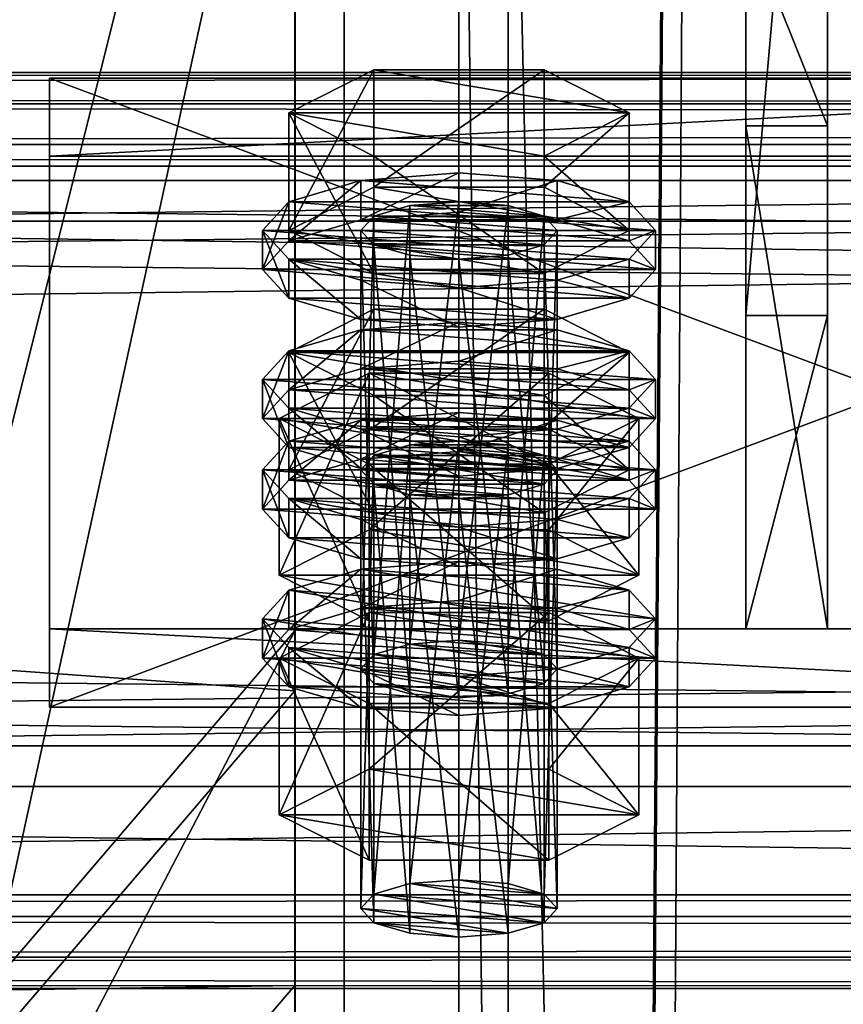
# Model space of a CAD drawing. Header units: millimetres. Extents: x 60485 to 71303, y 100 to 16900.
# Tile 146 of 256: x 65753 to 65803, y 3264 to 3324. Entities that reach past the tile are written whole.
import ezdxf

# ---------------------------------------------------------------- set-up
doc = ezdxf.new("R2010")
doc.units = ezdxf.units.MM
for name, color, linetype in [('1', 7, 'Continuous'), ('13', 7, 'Continuous'), ('3', 7, 'Continuous'), ('4', 7, 'Continuous'), ('6', 7, 'Continuous'), ('9', 7, 'Continuous')]:
    doc.layers.add(name, color=color, linetype=linetype)

msp = doc.modelspace()

# ---------------------------------------------------------------- meshes
at = {"layer": '1', "color": 7}
mesh = msp.add_polyface(dxfattribs=at)
corners = [(65797.5, 3318.002, 3995.532), (65797.5, 3287.303, 4095.944), (65802.5, 3287.303, 4095.944), (65802.5, 3318.002, 3995.532), (65797.5, 3306.432, 4101.795), (65802.5, 3306.432, 4101.795), (65797.5, 3362.891, 4019.726), (65802.5, 3362.891, 4019.726), (65797.5, 3368.741, 4000.589), (65802.5, 3368.741, 4000.589), (65797.5, 3330.489, 3988.893), (65802.5, 3330.489, 3988.893)]
mesh.append_faces([[corners[k] for k in face] for face in [(0, 2, 3, 3), (1, 5, 2, 2), (4, 7, 5, 5), (6, 9, 7, 7), (8, 11, 9, 9), (10, 3, 11, 11), (1, 6, 4, 4), (8, 0, 10, 10), (3, 9, 11, 11), (7, 2, 5, 5)]], dxfattribs={"vtx0": -1, "color": 7})
mesh.append_faces([[corners[k] for k in face] for face in [(6, 0, 8, 8), (9, 3, 7, 7)]], dxfattribs={"vtx0": -1, "vtx1": -1, "color": 7})
mesh.append_faces([[corners[k] for k in face] for face in [(6, 1, 0, 0), (7, 3, 2, 2)]], dxfattribs={"vtx0": -1, "vtx2": -1, "vtx3": -1, "color": 7})
mesh.append_faces([[corners[k] for k in face] for face in [(0, 1, 2, 2), (1, 4, 5, 5), (4, 6, 7, 7), (6, 8, 9, 9), (8, 10, 11, 11), (10, 0, 3, 3)]], dxfattribs={"vtx2": -1, "vtx3": -1, "color": 7})
at = {"layer": '13', "color": 20}
mesh = msp.add_polyface(dxfattribs=at)
corners = [(65774.804, 3299.634, 4064.162), (65785.196, 3306.806, 4066.355), (65774.804, 3306.806, 4066.355), (65790.392, 3304.175, 4074.962), (65769.608, 3304.175, 4074.962), (65774, 3284.845, 4016.767), (65774.804, 3312.499, 4022.085), (65774, 3311.621, 4024.954), (65774.804, 3285.722, 4013.898), (65777, 3313.141, 4019.985), (65777, 3286.364, 4011.798), (65780, 3313.376, 4019.216), (65774.804, 3310.744, 4027.823), (65780, 3309.867, 4030.692), (65777, 3310.102, 4029.923), (65785.196, 3310.744, 4027.823), (65786, 3311.621, 4024.954), (65785.196, 3312.499, 4022.085), (65769.608, 3311.621, 4024.954), (65774.804, 3314.253, 4016.347), (65774.804, 3321.425, 4018.54), (65769.608, 3318.794, 4027.147), (65785.196, 3321.425, 4018.54), (65785.196, 3308.99, 4033.561), (65774.804, 3308.99, 4033.561), (65774.804, 3316.162, 4035.753), (65790.392, 3311.621, 4024.954), (65785.196, 3316.162, 4035.753), (65790.392, 3318.794, 4027.147), (65768, 3309.231, 4024.223), (65769.608, 3310.985, 4018.485), (65769.608, 3313.376, 4019.216), (65768, 3311.621, 4024.954), (65774, 3312.269, 4014.285), (65774, 3314.66, 4015.016), (65780, 3312.739, 4012.747), (65780, 3315.13, 4013.478), (65780, 3305.722, 4035.699), (65774, 3306.192, 4034.161), (65774, 3308.583, 4034.892), (65780, 3308.113, 4036.429), (65769.608, 3307.476, 4029.961), (65769.608, 3309.867, 4030.692), (65790.392, 3310.985, 4018.485), (65792, 3309.231, 4024.223), (65790.392, 3307.476, 4029.961), (65786, 3306.192, 4034.161), (65790.392, 3309.867, 4030.692), (65792, 3311.621, 4024.954), (65790.392, 3313.376, 4019.216), (65774, 3303.168, 4011.502), (65780, 3303.638, 4009.965), (65780, 3306.029, 4010.696), (65774, 3305.559, 4012.233), (65790.392, 3304.275, 4016.434), (65769.608, 3304.275, 4016.434)]
mesh.append_faces([[corners[k] for k in face] for face in [(0, 1, 2, 2), (5, 6, 7, 7), (8, 9, 6, 6), (10, 11, 9, 9), (12, 13, 14, 14), (18, 20, 21, 21), (19, 22, 20, 20), (24, 21, 25, 25), (23, 18, 24, 24), (21, 27, 25, 25), (29, 31, 32, 32), (30, 34, 31, 31), (33, 36, 34, 34), (37, 39, 40, 40), (38, 42, 39, 39), (41, 32, 42, 42), (46, 38, 37, 37), (42, 40, 39, 39), (50, 52, 53, 53)]], dxfattribs={"vtx0": -1, "color": 20})
mesh.append_faces([[corners[k] for k in face] for face in [(3, 4, 2, 2), (15, 12, 7, 7), (16, 7, 6, 6), (17, 6, 9, 9), (26, 19, 18, 18), (28, 21, 20, 20), (43, 33, 30, 30), (44, 30, 29, 29), (45, 29, 41, 41), (46, 41, 38, 38), (47, 42, 32, 32), (48, 32, 31, 31), (49, 31, 34, 34), (54, 55, 53, 53)]], dxfattribs={"vtx0": -1, "vtx2": -1, "vtx3": -1, "color": 20})
mesh.append_faces([[corners[k] for k in face] for face in [(18, 19, 20, 20), (23, 24, 25, 25), (24, 18, 21, 21), (29, 30, 31, 31), (30, 33, 34, 34), (33, 35, 36, 36), (37, 38, 39, 39), (38, 41, 42, 42), (41, 29, 32, 32), (50, 51, 52, 52)]], dxfattribs={"vtx2": -1, "vtx3": -1, "color": 20})
mesh = msp.add_polyface(dxfattribs=at)
corners = [(65790.392, 3304.175, 4074.962), (65774.804, 3306.806, 4066.355), (65785.196, 3306.806, 4066.355), (65780, 3286.599, 4011.03), (65783, 3313.141, 4019.985), (65780, 3313.376, 4019.216), (65783, 3286.364, 4011.798), (65785.196, 3312.499, 4022.085), (65780, 3309.867, 4030.692), (65774.804, 3310.744, 4027.823), (65783, 3310.102, 4029.923), (65785.196, 3310.744, 4027.823), (65774, 3311.621, 4024.954), (65786, 3311.621, 4024.954), (65774.804, 3312.499, 4022.085), (65777, 3313.141, 4019.985), (65774.804, 3314.253, 4016.347), (65785.196, 3314.253, 4016.347), (65785.196, 3321.425, 4018.54), (65790.392, 3311.621, 4024.954), (65790.392, 3318.794, 4027.147), (65785.196, 3308.99, 4033.561), (65785.196, 3316.162, 4035.753), (65774.804, 3316.162, 4035.753), (65769.608, 3311.621, 4024.954), (65769.608, 3318.794, 4027.147), (65774.804, 3321.425, 4018.54), (65780, 3312.739, 4012.747), (65786, 3312.269, 4014.285), (65786, 3314.66, 4015.016), (65780, 3315.13, 4013.478), (65790.392, 3310.985, 4018.485), (65790.392, 3313.376, 4019.216), (65792, 3309.231, 4024.223), (65792, 3311.621, 4024.954), (65790.392, 3307.476, 4029.961), (65790.392, 3309.867, 4030.692), (65786, 3306.192, 4034.161), (65786, 3308.583, 4034.892), (65780, 3305.722, 4035.699), (65780, 3308.113, 4036.429), (65774, 3312.269, 4014.285), (65769.608, 3310.985, 4018.485), (65768, 3309.231, 4024.223), (65769.608, 3307.476, 4029.961), (65769.608, 3309.867, 4030.692), (65768, 3311.621, 4024.954), (65769.608, 3313.376, 4019.216), (65774, 3314.66, 4015.016), (65786, 3305.559, 4012.233), (65774, 3305.559, 4012.233), (65780, 3306.029, 4010.696)]
mesh.append_faces([[corners[k] for k in face] for face in [(0, 1, 2, 2), (3, 4, 5, 5), (6, 7, 4, 4), (4, 15, 5, 5), (17, 20, 18, 18), (19, 22, 20, 20), (21, 23, 22, 22), (16, 19, 17, 17), (20, 26, 18, 18), (27, 29, 30, 30), (28, 32, 29, 29), (31, 34, 32, 32), (33, 36, 34, 34), (35, 38, 36, 36), (37, 40, 38, 38), (41, 28, 27, 27), (29, 48, 30, 30), (49, 50, 51, 51)]], dxfattribs={"vtx0": -1, "color": 20})
mesh.append_faces([[corners[k] for k in face] for face in [(8, 9, 10, 10), (10, 9, 11, 11), (11, 12, 13, 13), (13, 14, 7, 7), (7, 15, 4, 4), (19, 24, 21, 21), (22, 25, 20, 20), (28, 41, 31, 31), (31, 42, 33, 33), (33, 43, 35, 35), (35, 44, 37, 37), (40, 45, 38, 38), (38, 45, 36, 36), (36, 46, 34, 34), (34, 47, 32, 32), (32, 48, 29, 29)]], dxfattribs={"vtx0": -1, "vtx1": -1, "color": 20})
mesh.append_faces([[corners[k] for k in face] for face in [(16, 17, 18, 18), (17, 19, 20, 20), (19, 21, 22, 22), (27, 28, 29, 29), (28, 31, 32, 32), (31, 33, 34, 34), (33, 35, 36, 36), (35, 37, 38, 38), (37, 39, 40, 40)]], dxfattribs={"vtx2": -1, "vtx3": -1, "color": 20})
mesh = msp.add_polyface(dxfattribs=at)
corners = [(65785.196, 3297.88, 4069.9), (65774.804, 3297.88, 4069.9), (65777, 3298.522, 4067.8), (65783, 3298.522, 4067.8), (65780, 3298.757, 4067.031), (65769.608, 3297.003, 4072.769), (65774.804, 3299.634, 4064.162), (65774.804, 3306.806, 4066.355), (65769.608, 3304.175, 4074.962), (65785.196, 3294.371, 4081.376), (65774.804, 3294.371, 4081.376), (65774.804, 3301.544, 4083.569), (65785.196, 3301.544, 4083.569), (65769.608, 3296.366, 4066.3), (65774, 3297.65, 4062.1), (65774, 3300.041, 4062.831), (65769.608, 3298.757, 4067.031), (65780, 3298.121, 4060.562), (65780, 3300.511, 4061.293), (65790.392, 3298.757, 4067.031), (65786, 3300.041, 4062.831), (65774, 3284.845, 4016.767), (65774.804, 3285.722, 4013.898), (65774.804, 3312.499, 4022.085), (65777, 3286.364, 4011.798), (65777, 3313.141, 4019.985), (65780, 3286.599, 4011.03), (65780, 3313.376, 4019.216), (65780, 3283.091, 4022.505), (65777, 3310.102, 4029.923), (65780, 3309.867, 4030.692), (65777, 3283.326, 4021.736), (65774.804, 3310.744, 4027.823), (65774.804, 3283.968, 4019.636), (65774, 3311.621, 4024.954), (65769.03, 3290.567, 4018.517), (65774.515, 3302.907, 4012.356), (65769.03, 3300.13, 4021.44), (65774.515, 3293.344, 4009.432), (65785.485, 3302.907, 4012.356), (65785.485, 3297.352, 4030.525), (65774.515, 3297.352, 4030.525), (65768, 3300.13, 4021.44), (65769.608, 3301.884, 4015.703), (65769.608, 3304.275, 4016.434), (65768, 3302.52, 4022.171), (65774, 3303.168, 4011.502), (65774, 3305.559, 4012.233), (65780, 3296.621, 4032.916), (65774, 3297.091, 4031.379), (65774, 3299.482, 4032.11), (65780, 3299.012, 4033.647), (65769.608, 3298.375, 4027.178), (65769.608, 3300.766, 4027.909), (65786, 3303.168, 4011.502), (65780, 3303.638, 4009.965), (65790.392, 3301.884, 4015.703), (65792, 3300.13, 4021.44), (65790.392, 3298.375, 4027.178), (65786, 3299.482, 4032.11), (65790.392, 3300.766, 4027.909), (65792, 3302.52, 4022.171)]
mesh.append_faces([[corners[k] for k in face] for face in [(3, 2, 4, 4), (5, 7, 8, 8), (10, 8, 11, 11), (8, 12, 11, 11), (13, 15, 16, 16), (14, 18, 15, 15), (20, 15, 18, 18), (28, 29, 30, 30), (31, 32, 29, 29), (33, 34, 32, 32), (35, 36, 37, 37), (38, 39, 36, 36), (37, 40, 41, 41), (42, 44, 45, 45), (43, 47, 44, 44), (48, 50, 51, 51), (49, 53, 50, 50), (52, 45, 53, 53), (46, 54, 55, 55), (50, 59, 51, 51)]], dxfattribs={"vtx0": -1, "color": 20})
mesh.append_faces([[corners[k] for k in face] for face in [(0, 1, 2, 2), (19, 16, 15, 15), (40, 37, 36, 36), (56, 46, 43, 43), (57, 43, 42, 42), (58, 42, 52, 52), (59, 50, 53, 53), (60, 53, 45, 45), (61, 45, 44, 44)]], dxfattribs={"vtx0": -1, "vtx2": -1, "vtx3": -1, "color": 20})
mesh.append_faces([[corners[k] for k in face] for face in [(5, 6, 7, 7), (9, 10, 11, 11), (10, 5, 8, 8), (13, 14, 15, 15), (14, 17, 18, 18), (21, 22, 23, 23), (22, 24, 25, 25), (24, 26, 27, 27), (33, 21, 34, 34), (42, 43, 44, 44), (43, 46, 47, 47), (48, 49, 50, 50), (49, 52, 53, 53), (52, 42, 45, 45)]], dxfattribs={"vtx2": -1, "vtx3": -1, "color": 20})
mesh = msp.add_polyface(dxfattribs=at)
corners = [(65785.196, 3297.88, 4069.9), (65777, 3298.522, 4067.8), (65783, 3298.522, 4067.8), (65774.804, 3299.634, 4064.162), (65785.196, 3299.634, 4064.162), (65785.196, 3306.806, 4066.355), (65790.392, 3297.003, 4072.769), (65790.392, 3304.175, 4074.962), (65785.196, 3294.371, 4081.376), (65785.196, 3301.544, 4083.569), (65774.804, 3301.544, 4083.569), (65769.608, 3304.175, 4074.962), (65780, 3298.121, 4060.562), (65786, 3297.65, 4062.1), (65786, 3300.041, 4062.831), (65780, 3300.511, 4061.293), (65790.392, 3298.757, 4067.031), (65792, 3297.003, 4072.769), (65769.608, 3298.757, 4067.031), (65774, 3300.041, 4062.831), (65780, 3286.599, 4011.03), (65783, 3286.364, 4011.798), (65783, 3313.141, 4019.985), (65785.196, 3285.722, 4013.898), (65785.196, 3312.499, 4022.085), (65786, 3284.845, 4016.767), (65786, 3311.621, 4024.954), (65785.196, 3310.744, 4027.823), (65785.196, 3283.968, 4019.636), (65783, 3310.102, 4029.923), (65783, 3283.326, 4021.736), (65780, 3309.867, 4030.692), (65774.515, 3293.344, 4009.432), (65785.485, 3293.344, 4009.432), (65785.485, 3302.907, 4012.356), (65790.97, 3300.13, 4021.44), (65785.485, 3297.352, 4030.525), (65774.515, 3302.907, 4012.356), (65780, 3303.638, 4009.965), (65786, 3303.168, 4011.502), (65786, 3305.559, 4012.233), (65780, 3306.029, 4010.696), (65790.392, 3301.884, 4015.703), (65790.392, 3304.275, 4016.434), (65792, 3300.13, 4021.44), (65792, 3302.52, 4022.171), (65790.392, 3298.375, 4027.178), (65790.392, 3300.766, 4027.909), (65786, 3297.091, 4031.379), (65786, 3299.482, 4032.11), (65780, 3299.012, 4033.647), (65774, 3303.168, 4011.502), (65769.608, 3301.884, 4015.703), (65768, 3300.13, 4021.44), (65769.608, 3300.766, 4027.909), (65768, 3302.52, 4022.171), (65769.608, 3304.275, 4016.434), (65774, 3305.559, 4012.233)]
mesh.append_faces([[corners[k] for k in face] for face in [(4, 7, 5, 5), (6, 9, 7, 7), (8, 10, 9, 9), (3, 6, 4, 4), (12, 14, 15, 15), (13, 16, 14, 14), (23, 26, 24, 24), (25, 27, 26, 26), (28, 29, 27, 27), (30, 31, 29, 29), (33, 35, 34, 34), (35, 37, 34, 34), (38, 40, 41, 41), (39, 43, 40, 40), (42, 45, 43, 43), (44, 47, 45, 45), (46, 49, 47, 47), (48, 50, 49, 49)]], dxfattribs={"vtx0": -1, "color": 20})
mesh.append_faces([[corners[k] for k in face] for face in [(0, 1, 2, 2), (9, 11, 7, 7), (17, 18, 16, 16), (16, 19, 14, 14), (36, 37, 35, 35), (39, 51, 42, 42), (42, 52, 44, 44), (44, 53, 46, 46), (49, 54, 47, 47), (47, 55, 45, 45), (45, 56, 43, 43), (43, 57, 40, 40)]], dxfattribs={"vtx0": -1, "vtx1": -1, "color": 20})
mesh.append_faces([[corners[k] for k in face] for face in [(3, 4, 5, 5), (4, 6, 7, 7), (6, 8, 9, 9), (12, 13, 14, 14), (20, 21, 22, 22), (21, 23, 24, 24), (23, 25, 26, 26), (32, 33, 34, 34), (38, 39, 40, 40), (39, 42, 43, 43), (42, 44, 45, 45), (44, 46, 47, 47), (46, 48, 49, 49)]], dxfattribs={"vtx2": -1, "vtx3": -1, "color": 20})
mesh = msp.add_polyface(dxfattribs=at)
corners = [(65774, 3270.226, 4064.583), (65774.804, 3297.88, 4069.9), (65774, 3297.003, 4072.769), (65774.804, 3271.103, 4061.714), (65777, 3298.522, 4067.8), (65777, 3271.746, 4059.614), (65780, 3298.757, 4067.031), (65777, 3268.707, 4069.552), (65774.804, 3296.126, 4075.638), (65777, 3295.484, 4077.738), (65774.804, 3269.349, 4067.452), (65783, 3295.484, 4077.738), (65780, 3295.249, 4078.507), (65785.196, 3296.126, 4075.638), (65790.392, 3297.003, 4072.769), (65774.804, 3299.634, 4064.162), (65769.608, 3297.003, 4072.769), (65785.196, 3294.371, 4081.376), (65774.804, 3294.371, 4081.376), (65768, 3294.612, 4072.038), (65769.608, 3296.366, 4066.3), (65769.608, 3298.757, 4067.031), (65768, 3297.003, 4072.769), (65780, 3291.104, 4083.514), (65774, 3291.574, 4081.976), (65774, 3293.964, 4082.707), (65780, 3293.494, 4084.245), (65769.608, 3292.858, 4077.776), (65769.608, 3295.249, 4078.507), (65790.392, 3296.366, 4066.3), (65780, 3298.121, 4060.562), (65774, 3297.65, 4062.1), (65792, 3294.612, 4072.038), (65790.392, 3292.858, 4077.776), (65786, 3291.574, 4081.976), (65790.392, 3295.249, 4078.507), (65792, 3297.003, 4072.769), (65769.608, 3287.265, 4063.518), (65774, 3288.55, 4059.317), (65774, 3290.94, 4060.048), (65769.608, 3289.656, 4064.249), (65780, 3289.02, 4057.78), (65780, 3291.41, 4058.511), (65786, 3288.55, 4059.317), (65792, 3287.902, 4069.987), (65780, 3283.091, 4022.505), (65777, 3283.326, 4021.736), (65777, 3310.102, 4029.923), (65774.804, 3283.968, 4019.636), (65774.804, 3310.744, 4027.823), (65769.03, 3290.567, 4018.517), (65774.515, 3293.344, 4009.432), (65774.515, 3302.907, 4012.356), (65785.485, 3287.789, 4027.602), (65774.515, 3287.789, 4027.602), (65774.515, 3297.352, 4030.525), (65769.03, 3300.13, 4021.44), (65790.97, 3290.567, 4018.517), (65786, 3297.091, 4031.379), (65769.608, 3298.375, 4027.178), (65774, 3297.091, 4031.379), (65780, 3296.621, 4032.916)]
mesh.append_faces([[corners[k] for k in face] for face in [(0, 1, 2, 2), (3, 4, 1, 1), (5, 6, 4, 4), (7, 8, 9, 9), (10, 2, 8, 8), (9, 11, 12, 12), (17, 16, 18, 18), (19, 21, 22, 22), (23, 25, 26, 26), (24, 28, 25, 25), (27, 22, 28, 28), (34, 24, 23, 23), (28, 26, 25, 25), (37, 39, 40, 40), (38, 42, 39, 39), (38, 43, 41, 41), (54, 56, 55, 55), (58, 60, 61, 61)]], dxfattribs={"vtx0": -1, "color": 20})
mesh.append_faces([[corners[k] for k in face] for face in [(11, 9, 8, 8), (13, 8, 2, 2), (13, 2, 1, 1), (14, 15, 16, 16), (29, 30, 31, 31), (29, 31, 20, 20), (32, 20, 19, 19), (33, 19, 27, 27), (34, 27, 24, 24), (35, 28, 22, 22), (36, 22, 21, 21), (44, 40, 39, 39), (57, 51, 50, 50), (58, 59, 60, 60)]], dxfattribs={"vtx0": -1, "vtx2": -1, "vtx3": -1, "color": 20})
mesh.append_faces([[corners[k] for k in face] for face in [(19, 20, 21, 21), (23, 24, 25, 25), (24, 27, 28, 28), (27, 19, 22, 22), (37, 38, 39, 39), (38, 41, 42, 42), (45, 46, 47, 47), (46, 48, 49, 49), (50, 51, 52, 52), (53, 54, 55, 55), (54, 50, 56, 56)]], dxfattribs={"vtx2": -1, "vtx3": -1, "color": 20})
mesh = msp.add_polyface(dxfattribs=at)
corners = [(65780, 3271.981, 4058.845), (65783, 3298.522, 4067.8), (65780, 3298.757, 4067.031), (65783, 3271.746, 4059.614), (65785.196, 3297.88, 4069.9), (65785.196, 3271.103, 4061.714), (65786, 3297.003, 4072.769), (65786, 3270.226, 4064.583), (65785.196, 3296.126, 4075.638), (65785.196, 3269.349, 4067.452), (65783, 3295.484, 4077.738), (65774.804, 3296.126, 4075.638), (65774.804, 3297.88, 4069.9), (65790.392, 3297.003, 4072.769), (65769.608, 3297.003, 4072.769), (65785.196, 3294.371, 4081.376), (65786, 3297.65, 4062.1), (65790.392, 3296.366, 4066.3), (65790.392, 3298.757, 4067.031), (65792, 3294.612, 4072.038), (65792, 3297.003, 4072.769), (65790.392, 3292.858, 4077.776), (65790.392, 3295.249, 4078.507), (65786, 3291.574, 4081.976), (65786, 3293.964, 4082.707), (65780, 3291.104, 4083.514), (65780, 3293.494, 4084.245), (65780, 3298.121, 4060.562), (65769.608, 3296.366, 4066.3), (65768, 3294.612, 4072.038), (65769.608, 3292.858, 4077.776), (65769.608, 3295.249, 4078.507), (65768, 3297.003, 4072.769), (65780, 3289.02, 4057.78), (65786, 3288.55, 4059.317), (65786, 3290.94, 4060.048), (65780, 3291.41, 4058.511), (65790.392, 3287.265, 4063.518), (65790.392, 3289.656, 4064.249), (65792, 3287.902, 4069.987), (65774, 3290.94, 4060.048), (65786, 3284.845, 4016.767), (65785.196, 3283.968, 4019.636), (65785.196, 3310.744, 4027.823), (65783, 3283.326, 4021.736), (65783, 3310.102, 4029.923), (65780, 3283.091, 4022.505), (65780, 3309.867, 4030.692), (65785.485, 3293.344, 4009.432), (65790.97, 3290.567, 4018.517), (65790.97, 3300.13, 4021.44), (65785.485, 3287.789, 4027.602), (65785.485, 3297.352, 4030.525), (65774.515, 3297.352, 4030.525), (65774.515, 3293.344, 4009.432), (65769.03, 3290.567, 4018.517), (65786, 3297.091, 4031.379), (65780, 3296.621, 4032.916), (65780, 3299.012, 4033.647), (65790.392, 3298.375, 4027.178), (65769.608, 3298.375, 4027.178)]
mesh.append_faces([[corners[k] for k in face] for face in [(0, 1, 2, 2), (3, 4, 1, 1), (5, 6, 4, 4), (7, 8, 6, 6), (9, 10, 8, 8), (17, 20, 18, 18), (19, 22, 20, 20), (21, 24, 22, 22), (23, 26, 24, 24), (27, 17, 16, 16), (33, 35, 36, 36), (34, 38, 35, 35), (38, 36, 35, 35), (49, 52, 50, 50), (51, 53, 52, 52), (54, 49, 48, 48)]], dxfattribs={"vtx0": -1, "color": 20})
mesh.append_faces([[corners[k] for k in face] for face in [(10, 11, 8, 8), (8, 12, 6, 6), (6, 12, 4, 4), (13, 14, 15, 15), (17, 28, 19, 19), (19, 29, 21, 21), (21, 30, 23, 23), (26, 31, 24, 24), (24, 31, 22, 22), (22, 32, 20, 20), (39, 40, 38, 38), (49, 55, 51, 51), (59, 60, 56, 56)]], dxfattribs={"vtx0": -1, "vtx1": -1, "color": 20})
mesh.append_faces([[corners[k] for k in face] for face in [(38, 40, 36, 36)]], dxfattribs={"vtx0": -1, "vtx2": -1, "vtx3": -1, "color": 20})
mesh.append_faces([[corners[k] for k in face] for face in [(16, 17, 18, 18), (17, 19, 20, 20), (19, 21, 22, 22), (21, 23, 24, 24), (23, 25, 26, 26), (33, 34, 35, 35), (34, 37, 38, 38), (41, 42, 43, 43), (42, 44, 45, 45), (44, 46, 47, 47), (48, 49, 50, 50), (49, 51, 52, 52), (56, 57, 58, 58)]], dxfattribs={"vtx2": -1, "vtx3": -1, "color": 20})
mesh = msp.add_polyface(dxfattribs=at)
corners = [(65774, 3270.226, 4064.583), (65774.804, 3271.103, 4061.714), (65774.804, 3297.88, 4069.9), (65777, 3271.746, 4059.614), (65777, 3298.522, 4067.8), (65780, 3271.981, 4058.845), (65780, 3298.757, 4067.031), (65780, 3268.472, 4070.32), (65777, 3268.707, 4069.552), (65777, 3295.484, 4077.738), (65780, 3295.249, 4078.507), (65774.804, 3269.349, 4067.452), (65774.804, 3296.126, 4075.638), (65774, 3297.003, 4072.769), (65786, 3270.226, 4064.583), (65785.196, 3269.349, 4067.452), (65783, 3268.707, 4069.552), (65769.03, 3275.948, 4066.332), (65774.515, 3278.726, 4057.247), (65774.515, 3288.289, 4060.171), (65769.03, 3285.511, 4069.256), (65785.485, 3288.289, 4060.171), (65785.485, 3273.171, 4075.417), (65774.515, 3273.171, 4075.417), (65774.515, 3282.734, 4078.341), (65790.97, 3275.948, 4066.332), (65785.485, 3282.734, 4078.341), (65790.97, 3285.511, 4069.256), (65768, 3285.511, 4069.256), (65769.608, 3287.265, 4063.518), (65769.608, 3289.656, 4064.249), (65768, 3287.902, 4069.987), (65780, 3282.003, 4080.731), (65774, 3282.473, 4079.194), (65774, 3284.863, 4079.925), (65780, 3284.393, 4081.462), (65769.608, 3283.757, 4074.993), (65769.608, 3286.148, 4075.724), (65790.392, 3287.265, 4063.518), (65774, 3288.55, 4059.317), (65792, 3285.511, 4069.256), (65790.392, 3283.757, 4074.993), (65786, 3282.473, 4079.194), (65786, 3284.863, 4079.925), (65790.392, 3286.148, 4075.724), (65786, 3284.845, 4016.767), (65777, 3286.364, 4011.798), (65774.804, 3285.722, 4013.898), (65785.196, 3283.968, 4019.636), (65774, 3284.845, 4016.767), (65783, 3283.326, 4021.736), (65774.804, 3283.968, 4019.636), (65780, 3283.091, 4022.505), (65777, 3283.326, 4021.736), (65785.485, 3287.789, 4027.602), (65769.03, 3290.567, 4018.517), (65774.515, 3287.789, 4027.602)]
mesh.append_faces([[corners[k] for k in face] for face in [(7, 9, 10, 10), (7, 11, 8, 8), (17, 19, 20, 20), (18, 21, 19, 19), (23, 20, 24, 24), (22, 17, 23, 23), (20, 26, 24, 24), (28, 30, 31, 31), (32, 34, 35, 35), (33, 37, 34, 34), (36, 31, 37, 37), (37, 35, 34, 34), (52, 51, 53, 53), (54, 55, 56, 56)]], dxfattribs={"vtx0": -1, "color": 20})
mesh.append_faces([[corners[k] for k in face] for face in [(16, 11, 7, 7), (50, 51, 52, 52)]], dxfattribs={"vtx0": -1, "vtx1": -1, "color": 20})
mesh.append_faces([[corners[k] for k in face] for face in [(14, 3, 1, 1), (15, 1, 0, 0), (16, 0, 11, 11), (25, 18, 17, 17), (27, 20, 19, 19), (38, 39, 29, 29), (40, 29, 28, 28), (41, 28, 36, 36), (42, 36, 33, 33), (43, 37, 31, 31), (44, 31, 30, 30), (45, 46, 47, 47), (48, 47, 49, 49), (50, 49, 51, 51)]], dxfattribs={"vtx0": -1, "vtx2": -1, "vtx3": -1, "color": 20})
mesh.append_faces([[corners[k] for k in face] for face in [(0, 1, 2, 2), (1, 3, 4, 4), (3, 5, 6, 6), (7, 8, 9, 9), (8, 11, 12, 12), (11, 0, 13, 13), (17, 18, 19, 19), (22, 23, 24, 24), (23, 17, 20, 20), (28, 29, 30, 30), (32, 33, 34, 34), (33, 36, 37, 37), (36, 28, 31, 31)]], dxfattribs={"vtx2": -1, "vtx3": -1, "color": 20})
mesh = msp.add_polyface(dxfattribs=at)
corners = [(65780, 3271.981, 4058.845), (65783, 3271.746, 4059.614), (65783, 3298.522, 4067.8), (65785.196, 3271.103, 4061.714), (65785.196, 3297.88, 4069.9), (65786, 3270.226, 4064.583), (65786, 3297.003, 4072.769), (65785.196, 3269.349, 4067.452), (65785.196, 3296.126, 4075.638), (65783, 3268.707, 4069.552), (65783, 3295.484, 4077.738), (65780, 3268.472, 4070.32), (65780, 3295.249, 4078.507), (65777, 3271.746, 4059.614), (65774.804, 3271.103, 4061.714), (65774, 3270.226, 4064.583), (65774.515, 3278.726, 4057.247), (65785.485, 3278.726, 4057.247), (65785.485, 3288.289, 4060.171), (65790.97, 3275.948, 4066.332), (65790.97, 3285.511, 4069.256), (65785.485, 3273.171, 4075.417), (65785.485, 3282.734, 4078.341), (65774.515, 3282.734, 4078.341), (65769.03, 3275.948, 4066.332), (65769.03, 3285.511, 4069.256), (65774.515, 3288.289, 4060.171), (65790.392, 3287.265, 4063.518), (65792, 3285.511, 4069.256), (65792, 3287.902, 4069.987), (65790.392, 3289.656, 4064.249), (65790.392, 3283.757, 4074.993), (65790.392, 3286.148, 4075.724), (65786, 3282.473, 4079.194), (65786, 3284.863, 4079.925), (65780, 3282.003, 4080.731), (65780, 3284.393, 4081.462), (65786, 3288.55, 4059.317), (65774, 3288.55, 4059.317), (65769.608, 3287.265, 4063.518), (65768, 3285.511, 4069.256), (65769.608, 3283.757, 4074.993), (65774, 3282.473, 4079.194), (65769.608, 3286.148, 4075.724), (65768, 3287.902, 4069.987), (65769.608, 3289.656, 4064.249), (65780, 3286.599, 4011.03), (65785.196, 3285.722, 4013.898), (65783, 3286.364, 4011.798), (65777, 3286.364, 4011.798), (65786, 3284.845, 4016.767), (65774.804, 3285.722, 4013.898), (65785.196, 3283.968, 4019.636), (65774, 3284.845, 4016.767), (65783, 3283.326, 4021.736)]
mesh.append_faces([[corners[k] for k in face] for face in [(9, 12, 10, 10), (0, 3, 1, 1), (17, 20, 18, 18), (19, 22, 20, 20), (21, 23, 22, 22), (16, 19, 17, 17), (20, 26, 18, 18), (27, 29, 30, 30), (28, 32, 29, 29), (31, 34, 32, 32), (33, 36, 34, 34), (33, 42, 35, 35), (46, 47, 48, 48)]], dxfattribs={"vtx0": -1, "color": 20})
mesh.append_faces([[corners[k] for k in face] for face in [(3, 13, 5, 5), (5, 14, 7, 7), (7, 15, 9, 9), (19, 24, 21, 21), (22, 25, 20, 20), (37, 38, 27, 27), (27, 39, 28, 28), (28, 40, 31, 31), (31, 41, 33, 33), (36, 43, 34, 34), (34, 44, 32, 32), (32, 45, 29, 29), (47, 49, 50, 50), (50, 51, 52, 52), (52, 53, 54, 54)]], dxfattribs={"vtx0": -1, "vtx1": -1, "color": 20})
mesh.append_faces([[corners[k] for k in face] for face in [(3, 0, 13, 13), (47, 46, 49, 49)]], dxfattribs={"vtx0": -1, "vtx2": -1, "vtx3": -1, "color": 20})
mesh.append_faces([[corners[k] for k in face] for face in [(0, 1, 2, 2), (1, 3, 4, 4), (3, 5, 6, 6), (5, 7, 8, 8), (7, 9, 10, 10), (9, 11, 12, 12), (16, 17, 18, 18), (17, 19, 20, 20), (19, 21, 22, 22), (27, 28, 29, 29), (28, 31, 32, 32), (31, 33, 34, 34), (33, 35, 36, 36)]], dxfattribs={"vtx2": -1, "vtx3": -1, "color": 20})
at = {"layer": '3', "color": 91}
mesh = msp.add_polyface(dxfattribs=at)
corners = [(65770, 8485, 5564.7), (65830, 8485, 5564.7), (65830, 145.041, 3014.919), (65770, 145.041, 3014.919), (65770, 271.84, 2970.03), (65830, 271.84, 2970.03), (65830, 8485, 5481.045), (65770, 8485, 5481.045), (65770, 145.041, 2970.03), (65827, 8485, 5484.182), (65773, 8485, 5484.182), (65773, 8485, 5561.563), (65827, 8485, 5561.563), (65773, 145.041, 3011.782), (65827, 145.041, 3011.782), (65773, 261.579, 2970.03), (65773, 145.041, 2970.03), (65827, 261.579, 2970.03), (65827, 145.041, 2970.03), (65830, 145.041, 2970.03)]
mesh.append_faces([[corners[k] for k in face] for face in [(0, 2, 3, 3), (4, 6, 7, 7), (4, 3, 8, 8), (0, 4, 7, 7), (12, 13, 14, 14), (15, 11, 10, 10), (13, 15, 16, 16), (17, 10, 9, 9), (17, 14, 18, 18), (12, 17, 9, 9), (8, 13, 16, 16), (18, 2, 19, 19), (5, 1, 6, 6), (2, 5, 19, 19), (5, 18, 19, 19), (15, 8, 16, 16)]], dxfattribs={"vtx0": -1, "color": 91})
mesh.append_faces([[corners[k] for k in face] for face in [(3, 4, 0, 0), (0, 11, 1, 1), (11, 7, 10, 10), (10, 7, 9, 9), (1, 12, 6, 6), (12, 1, 11, 11), (6, 9, 7, 7), (11, 15, 13, 13), (14, 17, 12, 12), (2, 14, 3, 3), (3, 13, 8, 8), (1, 5, 2, 2), (18, 5, 17, 17), (17, 5, 15, 15), (8, 15, 4, 4), (4, 15, 5, 5)]], dxfattribs={"vtx0": -1, "vtx1": -1, "color": 91})
mesh.append_faces([[corners[k] for k in face] for face in [(11, 0, 7, 7), (6, 12, 9, 9), (2, 18, 14, 14), (3, 14, 13, 13)]], dxfattribs={"vtx0": -1, "vtx2": -1, "vtx3": -1, "color": 91})
mesh.append_faces([[corners[k] for k in face] for face in [(0, 1, 2, 2), (4, 5, 6, 6), (12, 11, 13, 13), (17, 15, 10, 10)]], dxfattribs={"vtx2": -1, "vtx3": -1, "color": 91})
mesh = msp.add_polyface(dxfattribs=at)
corners = [(65741.073, 3253.367, 3884.709), (65699.281, 3286.07, 3894.707), (65769.992, 3368.709, 3919.973), (65769.992, 3287.165, 3895.042), (65699.281, 3264.434, 3965.474), (65769.992, 3347.074, 3990.739), (65741.073, 3231.731, 3955.476), (65769.992, 3265.529, 3965.809), (65743.395, 3252.427, 3881.285), (65743.395, 3229.037, 3957.789), (65769.992, 3260.122, 3967.293), (65769.992, 3283.512, 3890.788), (65696.959, 3265.374, 3968.898), (65769.992, 3350.727, 3994.993), (65696.959, 3288.763, 3892.394), (65769.992, 3374.117, 3918.489)]
mesh.append_faces([[corners[k] for k in face] for face in [(0, 2, 3, 3), (1, 5, 2, 2), (4, 7, 5, 5), (6, 3, 7, 7), (8, 10, 11, 11), (9, 13, 10, 10), (12, 15, 13, 13), (14, 11, 15, 15)]], dxfattribs={"vtx0": -1, "color": 91})
mesh.append_faces([[corners[k] for k in face] for face in [(6, 8, 0, 0), (12, 4, 14, 14), (3, 10, 7, 7), (15, 2, 13, 13)]], dxfattribs={"vtx0": -1, "vtx1": -1, "color": 91})
mesh.append_faces([[corners[k] for k in face] for face in [(9, 6, 4, 4), (6, 9, 8, 8), (0, 8, 14, 14), (4, 12, 9, 9), (14, 4, 1, 1), (14, 1, 0, 0), (11, 3, 2, 2), (3, 11, 10, 10), (7, 10, 13, 13), (2, 15, 11, 11), (13, 2, 5, 5), (13, 5, 7, 7)]], dxfattribs={"vtx0": -1, "vtx2": -1, "vtx3": -1, "color": 91})
mesh.append_faces([[corners[k] for k in face] for face in [(0, 1, 2, 2), (1, 4, 5, 5), (4, 6, 7, 7), (6, 0, 3, 3), (8, 9, 10, 10), (9, 12, 13, 13), (12, 14, 15, 15), (14, 8, 11, 11)]], dxfattribs={"vtx2": -1, "vtx3": -1, "color": 91})
mesh = msp.add_polyface(dxfattribs=at)
corners = [(65845, 3316.145, 3984.507), (65755, 3316.145, 3984.507), (65755, 3282.522, 4094.482), (65845, 3282.522, 4094.482), (65755, 3320.926, 3985.969), (65755, 3287.303, 4095.944), (65845, 3320.926, 3985.969), (65845, 3287.303, 4095.944)]
mesh.append_faces([[corners[k] for k in face] for face in [(0, 2, 3, 3), (1, 5, 2, 2), (4, 7, 5, 5), (6, 3, 7, 7), (1, 6, 4, 4), (3, 5, 7, 7)]], dxfattribs={"vtx0": -1, "color": 91})
mesh.append_faces([[corners[k] for k in face] for face in [(0, 1, 2, 2), (1, 4, 5, 5), (4, 6, 7, 7), (6, 0, 3, 3), (1, 0, 6, 6), (3, 2, 5, 5)]], dxfattribs={"vtx2": -1, "vtx3": -1, "color": 91})
at = {"layer": '4', "color": 171}
mesh = msp.add_polyface(dxfattribs=at)
corners = [(65783, 3361.914, 3914.76), (65817, 3361.914, 3914.76), (65817, 1845.026, 3030.03), (65783, 1845.026, 3030.03), (65817, 3136.66, 3845.893), (65817, 1737.845, 3030.03), (65783, 3136.66, 3845.893), (65783, 1737.845, 3030.03), (65780, 3374.428, 3918.585), (65780, 3124.146, 3842.067), (65780, 1731.89, 3030.03), (65780, 1850.981, 3030.03), (65820, 3124.146, 3842.067), (65820, 1731.89, 3030.03), (65820, 3374.428, 3918.585), (65820, 1850.981, 3030.03)]
mesh.append_faces([[corners[k] for k in face] for face in [(0, 2, 3, 3), (1, 5, 2, 2), (4, 7, 5, 5), (6, 3, 7, 7), (8, 10, 11, 11), (9, 13, 10, 10), (12, 15, 13, 13), (14, 11, 15, 15)]], dxfattribs={"vtx0": -1, "color": 171})
mesh.append_faces([[corners[k] for k in face] for face in [(9, 6, 12, 12), (6, 8, 0, 0), (0, 8, 1, 1), (12, 4, 14, 14), (4, 12, 6, 6), (14, 1, 8, 8), (11, 3, 15, 15), (3, 10, 7, 7), (7, 10, 5, 5), (15, 2, 13, 13), (2, 15, 3, 3), (13, 5, 10, 10)]], dxfattribs={"vtx0": -1, "vtx1": -1, "color": 171})
mesh.append_faces([[corners[k] for k in face] for face in [(6, 9, 8, 8), (14, 4, 1, 1), (3, 11, 10, 10), (13, 2, 5, 5)]], dxfattribs={"vtx0": -1, "vtx2": -1, "vtx3": -1, "color": 171})
mesh.append_faces([[corners[k] for k in face] for face in [(0, 1, 2, 2), (1, 4, 5, 5), (4, 6, 7, 7), (6, 0, 3, 3), (8, 9, 10, 10), (9, 12, 13, 13), (12, 14, 15, 15), (14, 8, 11, 11)]], dxfattribs={"vtx2": -1, "vtx3": -1, "color": 171})
at = {"layer": '6', "color": 2}
mesh = msp.add_polyface(dxfattribs=at)
corners = [(65773, 8445, 2973.03), (65827, 8445, 2973.03), (65827, 281.652, 2973.03), (65773, 281.652, 2973.03), (65827, 8445, 3027.03), (65827, 458.279, 3027.03), (65773, 8445, 3027.03), (65773, 458.279, 3027.03), (65770, 8445, 2970.03), (65770, 8445, 3030.03), (65770, 468.091, 3030.03), (65770, 271.84, 2970.03), (65830, 8445, 3030.03), (65830, 468.091, 3030.03), (65830, 8445, 2970.03), (65830, 271.84, 2970.03)]
mesh.append_faces([[corners[k] for k in face] for face in [(0, 2, 3, 3), (1, 5, 2, 2), (4, 7, 5, 5), (6, 3, 7, 7), (8, 10, 11, 11), (9, 13, 10, 10), (12, 15, 13, 13), (14, 11, 15, 15)]], dxfattribs={"vtx0": -1, "color": 2})
mesh.append_faces([[corners[k] for k in face] for face in [(9, 6, 12, 12), (6, 8, 0, 0), (0, 8, 1, 1), (12, 4, 14, 14), (4, 12, 6, 6), (14, 1, 8, 8), (11, 3, 15, 15), (3, 10, 7, 7), (7, 10, 5, 5), (15, 2, 13, 13), (2, 15, 3, 3), (13, 5, 10, 10)]], dxfattribs={"vtx0": -1, "vtx1": -1, "color": 2})
mesh.append_faces([[corners[k] for k in face] for face in [(6, 9, 8, 8), (14, 4, 1, 1), (3, 11, 10, 10), (13, 2, 5, 5)]], dxfattribs={"vtx0": -1, "vtx2": -1, "vtx3": -1, "color": 2})
mesh.append_faces([[corners[k] for k in face] for face in [(0, 1, 2, 2), (1, 4, 5, 5), (4, 6, 7, 7), (6, 0, 3, 3), (8, 9, 10, 10), (9, 12, 13, 13), (12, 14, 15, 15), (14, 8, 11, 11)]], dxfattribs={"vtx2": -1, "vtx3": -1, "color": 2})
at = {"layer": '9', "color": 243}
mesh = msp.add_polyface(dxfattribs=at)
corners = [(66100, 3269.732, 3975.544), (66100, 3314.677, 3989.292), (62900, 3314.677, 3989.292), (62900, 3269.732, 3975.544), (66100, 3280.161, 4102.131), (62900, 3280.161, 4102.131), (66100, 3315.543, 4112.953), (62900, 3315.543, 4112.953), (66100, 3319.345, 4100.522), (62900, 3319.345, 4100.522), (66100, 3321.258, 4101.107), (62900, 3321.258, 4101.107), (66100, 3316.87, 4115.451), (62900, 3316.87, 4115.451), (66100, 3277.663, 4103.458), (62900, 3277.663, 4103.458), (66100, 3312.179, 3990.619), (62900, 3312.179, 3990.619), (66100, 3271.06, 3978.041), (62900, 3271.06, 3978.041), (66100, 3267.257, 3990.473), (62900, 3267.257, 3990.473), (66100, 3265.345, 3989.888), (62900, 3265.345, 3989.888)]
mesh.append_faces([[corners[k] for k in face] for face in [(0, 2, 3, 3), (1, 5, 2, 2), (4, 7, 5, 5), (6, 9, 7, 7), (8, 11, 9, 9), (10, 13, 11, 11), (12, 15, 13, 13), (14, 17, 15, 15), (16, 19, 17, 17), (18, 21, 19, 19), (20, 23, 21, 21), (22, 3, 23, 23), (20, 0, 22, 22), (8, 12, 10, 10), (11, 7, 9, 9)]], dxfattribs={"vtx0": -1, "color": 243})
mesh.append_faces([[corners[k] for k in face] for face in [(1, 16, 4, 4), (16, 0, 18, 18), (18, 0, 20, 20), (12, 6, 14, 14), (14, 4, 16, 16), (3, 19, 23, 23), (19, 2, 17, 17), (17, 2, 15, 15), (15, 5, 13, 13), (13, 7, 11, 11)]], dxfattribs={"vtx0": -1, "vtx1": -1, "color": 243})
mesh.append_faces([[corners[k] for k in face] for face in [(16, 1, 0, 0), (12, 8, 6, 6), (14, 6, 4, 4), (19, 3, 2, 2), (15, 2, 5, 5), (13, 5, 7, 7)]], dxfattribs={"vtx0": -1, "vtx2": -1, "vtx3": -1, "color": 243})
mesh.append_faces([[corners[k] for k in face] for face in [(21, 23, 19, 19)]], dxfattribs={"vtx1": -1, "color": 243})
mesh.append_faces([[corners[k] for k in face] for face in [(0, 1, 2, 2), (1, 4, 5, 5), (4, 6, 7, 7), (6, 8, 9, 9), (8, 10, 11, 11), (10, 12, 13, 13), (12, 14, 15, 15), (14, 16, 17, 17), (16, 18, 19, 19), (18, 20, 21, 21), (20, 22, 23, 23), (22, 0, 3, 3)]], dxfattribs={"vtx2": -1, "vtx3": -1, "color": 243})
mesh = msp.add_polyface(dxfattribs=at)
corners = [(68700, 3269.732, 3975.544), (68700, 3314.677, 3989.292), (65500, 3314.677, 3989.292), (65500, 3269.732, 3975.544), (68700, 3280.161, 4102.131), (65500, 3280.161, 4102.131), (68700, 3315.543, 4112.953), (65500, 3315.543, 4112.953), (68700, 3319.345, 4100.522), (65500, 3319.345, 4100.522), (68700, 3321.258, 4101.107), (65500, 3321.258, 4101.107), (68700, 3316.87, 4115.451), (65500, 3316.87, 4115.451), (68700, 3277.663, 4103.458), (65500, 3277.663, 4103.458), (68700, 3312.179, 3990.619), (65500, 3312.179, 3990.619), (68700, 3271.06, 3978.041), (65500, 3271.06, 3978.041), (68700, 3267.257, 3990.473), (65500, 3267.257, 3990.473), (68700, 3265.345, 3989.888), (65500, 3265.345, 3989.888)]
mesh.append_faces([[corners[k] for k in face] for face in [(0, 2, 3, 3), (1, 5, 2, 2), (4, 7, 5, 5), (6, 9, 7, 7), (8, 11, 9, 9), (10, 13, 11, 11), (12, 15, 13, 13), (14, 17, 15, 15), (16, 19, 17, 17), (18, 21, 19, 19), (20, 23, 21, 21), (22, 3, 23, 23), (8, 12, 10, 10), (20, 0, 22, 22), (11, 7, 9, 9)]], dxfattribs={"vtx0": -1, "color": 243})
mesh.append_faces([[corners[k] for k in face] for face in [(12, 6, 14, 14), (14, 1, 16, 16), (16, 0, 18, 18), (18, 0, 20, 20), (3, 19, 23, 23), (19, 2, 17, 17), (17, 2, 15, 15), (15, 5, 13, 13), (13, 7, 11, 11)]], dxfattribs={"vtx0": -1, "vtx1": -1, "color": 243})
mesh.append_faces([[corners[k] for k in face] for face in [(12, 8, 6, 6), (14, 6, 4, 4), (14, 4, 1, 1), (16, 1, 0, 0), (19, 3, 2, 2), (15, 2, 5, 5), (13, 5, 7, 7)]], dxfattribs={"vtx0": -1, "vtx2": -1, "vtx3": -1, "color": 243})
mesh.append_faces([[corners[k] for k in face] for face in [(21, 23, 19, 19)]], dxfattribs={"vtx1": -1, "color": 243})
mesh.append_faces([[corners[k] for k in face] for face in [(0, 1, 2, 2), (1, 4, 5, 5), (4, 6, 7, 7), (6, 8, 9, 9), (8, 10, 11, 11), (10, 12, 13, 13), (12, 14, 15, 15), (14, 16, 17, 17), (16, 18, 19, 19), (18, 20, 21, 21), (20, 22, 23, 23), (22, 0, 3, 3)]], dxfattribs={"vtx2": -1, "vtx3": -1, "color": 243})

doc.saveas('drawing.dxf')
